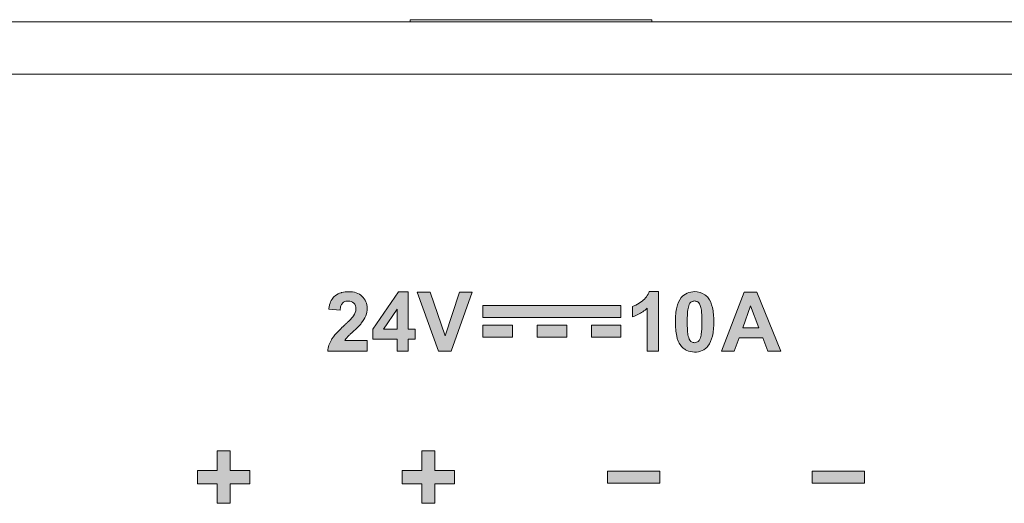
# Model space of a CAD drawing. Header units: millimetres. Extents: x 0 to 420, y 0 to 297.
# Tile 13 of 14: x 342 to 366, y 196 to 208. Entities that reach past the tile are written whole.
import ezdxf

# ---------------------------------------------------------------- set-up
doc = ezdxf.new("R2010")
doc.units = ezdxf.units.MM
doc.layers.get('0').update_dxf_attribs({"linetype": 'CONTINUOUS', "lineweight": 13})

msp = doc.modelspace()

# ---------------------------------------------------------------- hatches: boundary and pattern name
h = msp.add_hatch(color=256)
edge = h.paths.add_edge_path()
edge.add_spline(control_points=[(349.896, 200.224), (349.912, 200.252), (349.931, 200.278), (349.953, 200.302)], knot_values=[0, 0, 0, 0, 0.096503, 0.096503, 0.096503, 0.096503], degree=3, periodic=0)
edge.add_spline(control_points=[(349.953, 200.302), (349.97, 200.321), (349.987, 200.339), (350.006, 200.356)], knot_values=[0, 0, 0, 0, 0.076027, 0.076027, 0.076027, 0.076027], degree=3, periodic=0)
edge.add_spline(control_points=[(350.006, 200.356), (350.024, 200.374), (350.043, 200.392), (350.062, 200.409), (350.063, 200.41)], knot_values=[0, 0, 0, 0, 0.076119, 0.078412, 0.078412, 0.078412, 0.078412], degree=3, periodic=0)
edge.add_spline(control_points=[(350.063, 200.41), (350.083, 200.428), (350.102, 200.446), (350.122, 200.464)], knot_values=[0, 0, 0, 0, 0.080415, 0.080415, 0.080415, 0.080415], degree=3, periodic=0)
edge.add_spline(control_points=[(350.122, 200.464), (350.175, 200.513), (350.239, 200.573), (350.296, 200.639), (350.306, 200.652)], knot_values=[0, 0, 0, 0, 0.215309, 0.262685, 0.262685, 0.262685, 0.262685], degree=3, periodic=0)
edge.add_spline(control_points=[(350.306, 200.652), (350.351, 200.709), (350.392, 200.772), (350.418, 200.839)], knot_values=[0, 0, 0, 0, 0.218666, 0.218666, 0.218666, 0.218666], degree=3, periodic=0)
edge.add_spline(control_points=[(350.418, 200.839), (350.442, 200.898), (350.477, 201.068), (350.382, 201.305), (350.177, 201.421), (349.998, 201.443), (349.878, 201.43), (349.825, 201.416)], knot_values=[0, 0, 0, 0, 0.190986, 0.508117, 0.679849, 0.876085, 1.040304, 1.040304, 1.040304, 1.040304], degree=3, periodic=0)
edge.add_spline(control_points=[(349.825, 201.416), (349.818, 201.415), (349.759, 201.398), (349.701, 201.369), (349.657, 201.336)], knot_values=[0, 0, 0, 0, 0.019491, 0.186292, 0.186292, 0.186292, 0.186292], degree=3, periodic=0)
edge.add_spline(control_points=[(349.657, 201.336), (349.627, 201.313), (349.601, 201.284), (349.581, 201.252)], knot_values=[0, 0, 0, 0, 0.11302, 0.11302, 0.11302, 0.11302], degree=3, periodic=0)
edge.add_spline(control_points=[(349.581, 201.252), (349.553, 201.209), (349.521, 201.135), (349.507, 201.057), (349.503, 201.029)], knot_values=[0, 0, 0, 0, 0.154109, 0.237134, 0.237134, 0.237134, 0.237134], degree=3, periodic=0)
edge.add_spline(control_points=[(349.503, 201.029), (349.502, 201.021), (349.501, 201.012), (349.5, 201.003)], knot_values=[0, 0, 0, 0, 0.026227, 0.026227, 0.026227, 0.026227], degree=3, periodic=0)
edge.add_line((349.5, 201.003), (349.78, 200.975))
edge.add_spline(control_points=[(349.78, 200.975), (349.782, 201.013), (349.788, 201.052), (349.801, 201.088)], knot_values=[0, 0, 0, 0, 0.115593, 0.115593, 0.115593, 0.115593], degree=3, periodic=0)
edge.add_spline(control_points=[(349.801, 201.088), (349.81, 201.111), (349.835, 201.156), (349.893, 201.192), (349.933, 201.201), (349.95, 201.203)], knot_values=[0, 0, 0, 0, 0.073987, 0.14678, 0.197313, 0.197313, 0.197313, 0.197313], degree=3, periodic=0)
edge.add_spline(control_points=[(349.95, 201.203), (349.96, 201.204), (350.019, 201.206), (350.086, 201.189), (350.121, 201.154)], knot_values=[0, 0, 0, 0, 0.030581, 0.179383, 0.179383, 0.179383, 0.179383], degree=3, periodic=0)
edge.add_spline(control_points=[(350.121, 201.154), (350.157, 201.118), (350.191, 200.996), (350.147, 200.887), (350.113, 200.837)], knot_values=[0, 0, 0, 0, 0.152765, 0.335246, 0.335246, 0.335246, 0.335246], degree=3, periodic=0)
edge.add_spline(control_points=[(350.113, 200.837), (350.094, 200.808), (350.07, 200.781), (350.046, 200.755)], knot_values=[0, 0, 0, 0, 0.105752, 0.105752, 0.105752, 0.105752], degree=3, periodic=0)
edge.add_spline(control_points=[(350.046, 200.755), (350.02, 200.729), (349.985, 200.695), (349.95, 200.662), (349.941, 200.654)], knot_values=[0, 0, 0, 0, 0.110782, 0.145791, 0.145791, 0.145791, 0.145791], degree=3, periodic=0)
edge.add_spline(control_points=[(349.941, 200.654), (349.921, 200.634), (349.901, 200.615), (349.881, 200.596)], knot_values=[0, 0, 0, 0, 0.083189, 0.083189, 0.083189, 0.083189], degree=3, periodic=0)
edge.add_spline(control_points=[(349.881, 200.596), (349.844, 200.561), (349.807, 200.526), (349.771, 200.49)], knot_values=[0, 0, 0, 0, 0.152882, 0.152882, 0.152882, 0.152882], degree=3, periodic=0)
edge.add_spline(control_points=[(349.771, 200.49), (349.716, 200.435), (349.643, 200.356), (349.581, 200.269), (349.566, 200.244)], knot_values=[0, 0, 0, 0, 0.233715, 0.320909, 0.320909, 0.320909, 0.320909], degree=3, periodic=0)
edge.add_spline(control_points=[(349.566, 200.244), (349.516, 200.159), (349.481, 200.061), (349.471, 199.963)], knot_values=[0, 0, 0, 0, 0.297036, 0.297036, 0.297036, 0.297036], degree=3, periodic=0)
edge.add_line((349.471, 199.963), (350.453, 199.963))
edge.add_line((350.453, 199.963), (350.453, 200.224))
edge.add_line((350.453, 200.224), (349.896, 200.224))
edge = h.paths.add_edge_path()
edge.add_spline(control_points=[(358.249, 201.288), (358.194, 201.219), (358.141, 201.08), (358.109, 200.875), (358.102, 200.689), (358.108, 200.505), (358.136, 200.304), (358.184, 200.168), (358.236, 200.103)], knot_values=[0, 0, 0, 0, 0.263933, 0.430153, 0.623365, 0.818751, 0.98355, 1.233082, 1.233082, 1.233082, 1.233082], degree=3, periodic=0)
edge.add_spline(control_points=[(358.236, 200.103), (358.261, 200.07), (358.291, 200.041), (358.325, 200.017)], knot_values=[0, 0, 0, 0, 0.123704, 0.123704, 0.123704, 0.123704], degree=3, periodic=0)
edge.add_spline(control_points=[(358.325, 200.017), (358.344, 200.002), (358.422, 199.955), (358.58, 199.926), (358.774, 199.958), (358.876, 200.04), (358.914, 200.088)], knot_values=[0, 0, 0, 0, 0.073506, 0.271618, 0.465049, 0.647013, 0.647013, 0.647013, 0.647013], degree=3, periodic=0)
edge.add_spline(control_points=[(358.914, 200.088), (358.968, 200.157), (359.022, 200.297), (359.054, 200.502), (359.061, 200.687), (359.054, 200.873), (359.022, 201.078), (358.969, 201.217), (358.915, 201.285)], knot_values=[0, 0, 0, 0, 0.264247, 0.430892, 0.625051, 0.819232, 0.98577, 1.248509, 1.248509, 1.248509, 1.248509], degree=3, periodic=0)
edge.add_spline(control_points=[(358.915, 201.285), (358.894, 201.313), (358.867, 201.336), (358.839, 201.356)], knot_values=[0, 0, 0, 0, 0.103826, 0.103826, 0.103826, 0.103826], degree=3, periodic=0)
edge.add_spline(control_points=[(358.839, 201.356), (358.765, 201.408), (358.671, 201.438), (358.581, 201.438)], knot_values=[0, 0, 0, 0, 0.270317, 0.270317, 0.270317, 0.270317], degree=3, periodic=0)
edge.add_spline(control_points=[(358.581, 201.438), (358.46, 201.438), (358.324, 201.383), (358.249, 201.288)], knot_values=[0, 0, 0, 0, 0.364982, 0.364982, 0.364982, 0.364982], degree=3, periodic=0)
edge = h.paths.add_edge_path(flags=16)
edge.add_spline(control_points=[(358.722, 201.093), (358.728, 201.077), (358.733, 201.06), (358.738, 201.043)], knot_values=[0, 0, 0, 0, 0.052739, 0.052739, 0.052739, 0.052739], degree=3, periodic=0)
edge.add_spline(control_points=[(358.738, 201.043), (358.75, 200.998), (358.757, 200.918), (358.763, 200.8), (358.764, 200.687), (358.763, 200.574), (358.756, 200.451), (358.747, 200.368), (358.734, 200.321)], knot_values=[0, 0, 0, 0, 0.138541, 0.237584, 0.356703, 0.476736, 0.578041, 0.725389, 0.725389, 0.725389, 0.725389], degree=3, periodic=0)
edge.add_spline(control_points=[(358.734, 200.321), (358.723, 200.278), (358.707, 200.232), (358.672, 200.204)], knot_values=[0, 0, 0, 0, 0.132231, 0.132231, 0.132231, 0.132231], degree=3, periodic=0)
edge.add_spline(control_points=[(358.672, 200.204), (358.647, 200.183), (358.603, 200.167), (358.559, 200.172), (358.549, 200.175)], knot_values=[0, 0, 0, 0, 0.096822, 0.129598, 0.129598, 0.129598, 0.129598], degree=3, periodic=0)
edge.add_spline(control_points=[(358.549, 200.175), (358.528, 200.18), (358.507, 200.19), (358.491, 200.203)], knot_values=[0, 0, 0, 0, 0.0647, 0.0647, 0.0647, 0.0647], degree=3, periodic=0)
edge.add_spline(control_points=[(358.491, 200.203), (358.453, 200.234), (358.438, 200.285), (358.425, 200.332)], knot_values=[0, 0, 0, 0, 0.144676, 0.144676, 0.144676, 0.144676], degree=3, periodic=0)
edge.add_spline(control_points=[(358.425, 200.332), (358.413, 200.377), (358.405, 200.456), (358.4, 200.575), (358.398, 200.688), (358.4, 200.801), (358.406, 200.924), (358.415, 201.007), (358.428, 201.055)], knot_values=[0, 0, 0, 0, 0.138563, 0.237706, 0.357025, 0.476923, 0.578316, 0.726376, 0.726376, 0.726376, 0.726376], degree=3, periodic=0)
edge.add_spline(control_points=[(358.428, 201.055), (358.439, 201.098), (358.456, 201.144), (358.49, 201.172)], knot_values=[0, 0, 0, 0, 0.132312, 0.132312, 0.132312, 0.132312], degree=3, periodic=0)
edge.add_spline(control_points=[(358.49, 201.172), (358.499, 201.179), (358.508, 201.185), (358.518, 201.189)], knot_values=[0, 0, 0, 0, 0.032971, 0.032971, 0.032971, 0.032971], degree=3, periodic=0)
edge.add_spline(control_points=[(358.518, 201.189), (358.528, 201.194), (358.539, 201.198), (358.55, 201.201)], knot_values=[0, 0, 0, 0, 0.033784, 0.033784, 0.033784, 0.033784], degree=3, periodic=0)
edge.add_spline(control_points=[(358.55, 201.201), (358.56, 201.203), (358.571, 201.205), (358.581, 201.205)], knot_values=[0, 0, 0, 0, 0.031839, 0.031839, 0.031839, 0.031839], degree=3, periodic=0)
edge.add_spline(control_points=[(358.581, 201.205), (358.592, 201.205), (358.602, 201.203), (358.613, 201.201)], knot_values=[0, 0, 0, 0, 0.031614, 0.031614, 0.031614, 0.031614], degree=3, periodic=0)
edge.add_spline(control_points=[(358.613, 201.201), (358.624, 201.198), (358.634, 201.194), (358.644, 201.189)], knot_values=[0, 0, 0, 0, 0.033522, 0.033522, 0.033522, 0.033522], degree=3, periodic=0)
edge.add_spline(control_points=[(358.644, 201.189), (358.654, 201.185), (358.663, 201.179), (358.672, 201.172)], knot_values=[0, 0, 0, 0, 0.032664, 0.032664, 0.032664, 0.032664], degree=3, periodic=0)
edge.add_spline(control_points=[(358.672, 201.172), (358.696, 201.152), (358.711, 201.122), (358.722, 201.093)], knot_values=[0, 0, 0, 0, 0.093498, 0.093498, 0.093498, 0.093498], degree=3, periodic=0)
edge = h.paths.add_edge_path()
edge.add_spline(control_points=[(357.297, 200.939), (357.334, 200.965), (357.37, 200.993), (357.403, 201.024)], knot_values=[0, 0, 0, 0, 0.135539, 0.135539, 0.135539, 0.135539], degree=3, periodic=0)
edge.add_line((357.403, 201.024), (357.403, 199.963))
edge.add_line((357.403, 199.963), (357.684, 199.963))
edge.add_line((357.684, 199.963), (357.684, 201.438))
edge.add_line((357.684, 201.438), (357.456, 201.438))
edge.add_spline(control_points=[(357.456, 201.438), (357.423, 201.345), (357.356, 201.263), (357.278, 201.203)], knot_values=[0, 0, 0, 0, 0.294145, 0.294145, 0.294145, 0.294145], degree=3, periodic=0)
edge.add_spline(control_points=[(357.278, 201.203), (357.229, 201.164), (357.176, 201.128), (357.12, 201.1)], knot_values=[0, 0, 0, 0, 0.189118, 0.189118, 0.189118, 0.189118], degree=3, periodic=0)
edge.add_spline(control_points=[(357.12, 201.1), (357.094, 201.087), (357.067, 201.076), (357.039, 201.066)], knot_values=[0, 0, 0, 0, 0.087621, 0.087621, 0.087621, 0.087621], degree=3, periodic=0)
edge.add_line((357.039, 201.066), (357.039, 200.811))
edge.add_spline(control_points=[(357.039, 200.811), (357.085, 200.826), (357.13, 200.844), (357.174, 200.866)], knot_values=[0, 0, 0, 0, 0.145561, 0.145561, 0.145561, 0.145561], degree=3, periodic=0)
edge.add_spline(control_points=[(357.174, 200.866), (357.216, 200.887), (357.258, 200.912), (357.297, 200.939)], knot_values=[0, 0, 0, 0, 0.143372, 0.143372, 0.143372, 0.143372], degree=3, periodic=0)
h.paths.add_polyline_path([(351.466, 201.433), (351.23, 201.433), (350.595, 200.503), (350.595, 200.259), (351.194, 200.259), (351.194, 199.963), (351.466, 199.963), (351.466, 200.259), (351.647, 200.259), (351.647, 200.504), (351.466, 200.504)])
h.paths.add_polyline_path([(352.016, 201.428), (351.696, 201.428), (352.219, 199.963), (352.539, 199.963), (353.06, 201.428), (352.746, 201.428), (352.387, 200.344)])
h.paths.add_polyline_path([(360.129, 201.428), (359.813, 201.428), (359.249, 199.963), (359.566, 199.963), (359.686, 200.295), (360.274, 200.295), (360.4, 199.963), (360.72, 199.963)])
h.paths.add_polyline_path([(356.754, 201.095), (353.326, 201.095), (353.326, 200.795), (356.754, 200.795)])
h.paths.add_polyline_path([(354.062, 200.605), (353.326, 200.605), (353.326, 200.305), (354.062, 200.305)])
h.paths.add_polyline_path([(355.408, 200.605), (354.672, 200.605), (354.672, 200.305), (355.408, 200.305)])
h.paths.add_polyline_path([(356.754, 200.605), (356.018, 200.605), (356.018, 200.305), (356.754, 200.305)])
h.paths.add_polyline_path([(360.177, 200.543), (359.776, 200.543), (359.972, 201.087)], flags=16)
h.paths.add_polyline_path([(351.194, 200.504), (350.856, 200.504), (351.194, 201.004)], flags=17)
h.paths.add_polyline_path([(352.133, 197.486), (351.809, 197.486), (351.809, 197.002), (351.322, 197.002), (351.322, 196.669), (351.809, 196.669), (351.809, 196.186), (352.133, 196.186), (352.133, 196.669), (352.622, 196.669), (352.622, 197.002), (352.133, 197.002)])
h.paths.add_polyline_path([(347.053, 197.486), (346.729, 197.486), (346.729, 197.002), (346.242, 197.002), (346.242, 196.669), (346.729, 196.669), (346.729, 196.186), (347.053, 196.186), (347.053, 196.669), (347.542, 196.669), (347.542, 197.002), (347.053, 197.002)])
h.paths.add_polyline_path([(357.721, 196.986), (356.421, 196.986), (356.421, 196.686), (357.721, 196.686)])
h.paths.add_polyline_path([(362.801, 196.986), (361.501, 196.986), (361.501, 196.686), (362.801, 196.686)])

# ---------------------------------------------------------------- linework, layer by layer
at = {"linetype": 'Continuous'}
for p, q in [((312.021, 208.134), (397.021, 208.134)), ((351.521, 208.134), (351.521, 208.184)), ((351.521, 208.184), (357.521, 208.184)), ((357.521, 208.134), (357.521, 208.184))]:
    msp.add_line(p, q, dxfattribs=at)
for p, q in [((313.221, 206.835), (395.821, 206.835)), ((351.23, 201.433), (350.595, 200.503)), ((351.466, 201.433), (351.23, 201.433)), ((351.466, 200.504), (351.466, 201.433)), ((351.696, 201.428), (352.219, 199.963)), ((352.016, 201.428), (351.696, 201.428)), ((352.387, 200.344), (352.016, 201.428)), ((352.746, 201.428), (352.387, 200.344)), ((352.539, 199.963), (353.06, 201.428)), ((353.06, 201.428), (352.746, 201.428)), ((357.684, 201.438), (357.456, 201.438)), ((357.684, 199.963), (357.684, 201.438)), ((359.813, 201.428), (359.249, 199.963)), ((360.129, 201.428), (359.813, 201.428)), ((360.72, 199.963), (360.129, 201.428)), ((349.5, 201.003), (349.78, 200.975)), ((350.856, 200.504), (351.194, 201.004)), ((351.194, 201.004), (351.194, 200.504)), ((353.326, 201.095), (353.326, 200.795)), ((356.754, 201.095), (353.326, 201.095)), ((356.754, 200.795), (356.754, 201.095)), ((357.039, 201.066), (357.039, 200.811)), ((357.403, 201.024), (357.403, 199.963)), ((359.776, 200.543), (359.972, 201.087)), ((359.972, 201.087), (360.177, 200.543)), ((353.326, 200.795), (356.754, 200.795)), ((350.595, 200.503), (350.595, 200.259)), ((351.194, 200.504), (350.856, 200.504)), ((351.647, 200.504), (351.466, 200.504)), ((351.647, 200.259), (351.647, 200.504)), ((353.326, 200.605), (353.326, 200.305)), ((354.062, 200.605), (353.326, 200.605)), ((354.062, 200.305), (354.062, 200.605)), ((354.672, 200.605), (354.672, 200.305)), ((355.408, 200.605), (354.672, 200.605)), ((355.408, 200.305), (355.408, 200.605)), ((356.018, 200.605), (356.018, 200.305)), ((356.754, 200.605), (356.018, 200.605)), ((356.754, 200.305), (356.754, 200.605)), ((360.177, 200.543), (359.776, 200.543)), ((350.595, 200.259), (351.194, 200.259)), ((351.194, 200.259), (351.194, 199.963)), ((351.466, 199.963), (351.466, 200.259)), ((351.466, 200.259), (351.647, 200.259)), ((353.326, 200.305), (354.062, 200.305)), ((354.672, 200.305), (355.408, 200.305)), ((356.018, 200.305), (356.754, 200.305)), ((359.566, 199.963), (359.686, 200.295)), ((359.686, 200.295), (360.274, 200.295)), ((360.274, 200.295), (360.4, 199.963)), ((350.453, 200.224), (349.896, 200.224)), ((350.453, 199.963), (350.453, 200.224)), ((349.471, 199.963), (350.453, 199.963)), ((351.194, 199.963), (351.466, 199.963)), ((352.219, 199.963), (352.539, 199.963)), ((357.403, 199.963), (357.684, 199.963)), ((359.249, 199.963), (359.566, 199.963)), ((360.4, 199.963), (360.72, 199.963)), ((346.729, 197.486), (346.729, 197.002)), ((347.053, 197.486), (346.729, 197.486)), ((347.053, 197.002), (347.053, 197.486)), ((351.809, 197.486), (351.809, 197.002)), ((352.133, 197.486), (351.809, 197.486)), ((352.133, 197.002), (352.133, 197.486)), ((346.242, 197.002), (346.242, 196.669)), ((346.729, 197.002), (346.242, 197.002)), ((347.542, 197.002), (347.053, 197.002)), ((347.542, 196.669), (347.542, 197.002)), ((351.322, 197.002), (351.322, 196.669)), ((351.809, 197.002), (351.322, 197.002)), ((352.622, 197.002), (352.133, 197.002)), ((352.622, 196.669), (352.622, 197.002)), ((356.421, 196.986), (356.421, 196.686)), ((357.721, 196.986), (356.421, 196.986)), ((357.721, 196.686), (357.721, 196.986)), ((361.501, 196.986), (361.501, 196.686)), ((362.801, 196.986), (361.501, 196.986)), ((362.801, 196.686), (362.801, 196.986)), ((346.242, 196.669), (346.729, 196.669)), ((346.729, 196.669), (346.729, 196.186)), ((347.053, 196.186), (347.053, 196.669)), ((347.053, 196.669), (347.542, 196.669)), ((351.322, 196.669), (351.809, 196.669)), ((351.809, 196.669), (351.809, 196.186)), ((352.133, 196.186), (352.133, 196.669)), ((352.133, 196.669), (352.622, 196.669)), ((356.421, 196.686), (357.721, 196.686)), ((361.501, 196.686), (362.801, 196.686)), ((346.729, 196.186), (347.053, 196.186)), ((351.809, 196.186), (352.133, 196.186))]:
    msp.add_line(p, q)
for points, knots in [([(349.581, 201.252), (349.553, 201.209), (349.521, 201.135), (349.507, 201.057), (349.503, 201.029)], [0, 0, 0, 0, 0.1541093, 0.2371341, 0.2371341, 0.2371341, 0.2371341]), ([(349.825, 201.416), (349.818, 201.415), (349.759, 201.398), (349.701, 201.369), (349.657, 201.336)], [0, 0, 0, 0, 0.0194907, 0.1862923, 0.1862923, 0.1862923, 0.1862923]), ([(350.418, 200.839), (350.442, 200.898), (350.477, 201.068), (350.382, 201.305), (350.177, 201.421), (349.998, 201.443), (349.878, 201.43), (349.825, 201.416)], [0, 0, 0, 0, 0.190986, 0.508117, 0.679849, 0.876085, 1.040304, 1.040304, 1.040304, 1.040304]), ([(358.249, 201.288), (358.194, 201.219), (358.141, 201.08), (358.109, 200.875), (358.102, 200.689), (358.108, 200.505), (358.136, 200.304), (358.184, 200.168), (358.236, 200.103)], [0, 0, 0, 0, 0.263933, 0.430153, 0.623365, 0.818751, 0.98355, 1.233082, 1.233082, 1.233082, 1.233082]), ([(358.914, 200.088), (358.968, 200.157), (359.022, 200.297), (359.054, 200.502), (359.061, 200.687), (359.054, 200.873), (359.022, 201.078), (358.969, 201.217), (358.915, 201.285)], [0, 0, 0, 0, 0.264247, 0.430892, 0.625051, 0.819232, 0.98577, 1.248509, 1.248509, 1.248509, 1.248509]), ([(349.801, 201.088), (349.81, 201.111), (349.835, 201.156), (349.893, 201.192), (349.933, 201.201), (349.95, 201.203)], [0, 0, 0, 0, 0.0739868, 0.1467796, 0.1973127, 0.1973127, 0.1973127, 0.1973127]), ([(349.95, 201.203), (349.96, 201.204), (350.019, 201.206), (350.086, 201.189), (350.121, 201.154)], [0, 0, 0, 0, 0.0305807, 0.1793827, 0.1793827, 0.1793827, 0.1793827]), ([(350.121, 201.154), (350.157, 201.118), (350.191, 200.996), (350.147, 200.887), (350.113, 200.837)], [0, 0, 0, 0, 0.1527651, 0.3352464, 0.3352464, 0.3352464, 0.3352464]), ([(358.425, 200.332), (358.413, 200.377), (358.405, 200.456), (358.4, 200.575), (358.398, 200.688), (358.4, 200.801), (358.406, 200.924), (358.415, 201.007), (358.428, 201.055)], [0, 0, 0, 0, 0.1385628, 0.2377063, 0.3570252, 0.4769229, 0.5783164, 0.7263756, 0.7263756, 0.7263756, 0.7263756]), ([(358.738, 201.043), (358.75, 200.998), (358.757, 200.918), (358.763, 200.8), (358.764, 200.687), (358.763, 200.574), (358.756, 200.451), (358.747, 200.368), (358.734, 200.321)], [0, 0, 0, 0, 0.1385413, 0.2375836, 0.3567034, 0.4767361, 0.5780414, 0.7253891, 0.7253891, 0.7253891, 0.7253891]), ([(350.046, 200.755), (350.02, 200.729), (349.985, 200.695), (349.95, 200.662), (349.941, 200.654)], [0, 0, 0, 0, 0.110782, 0.1457909, 0.1457909, 0.1457909, 0.1457909]), ([(349.771, 200.49), (349.716, 200.435), (349.643, 200.356), (349.581, 200.269), (349.566, 200.244)], [0, 0, 0, 0, 0.2337149, 0.320909, 0.320909, 0.320909, 0.320909]), ([(350.122, 200.464), (350.175, 200.513), (350.239, 200.573), (350.296, 200.639), (350.306, 200.652)], [0, 0, 0, 0, 0.2153089, 0.262685, 0.262685, 0.262685, 0.262685]), ([(350.006, 200.356), (350.024, 200.374), (350.043, 200.392), (350.062, 200.409), (350.063, 200.41)], [0, 0, 0, 0, 0.07611874, 0.0784124, 0.0784124, 0.0784124, 0.0784124]), ([(358.325, 200.017), (358.344, 200.002), (358.422, 199.955), (358.58, 199.926), (358.774, 199.958), (358.876, 200.04), (358.914, 200.088)], [0, 0, 0, 0, 0.0735061, 0.2716177, 0.4650494, 0.6470134, 0.6470134, 0.6470134, 0.6470134]), ([(358.672, 200.204), (358.647, 200.183), (358.603, 200.167), (358.559, 200.172), (358.549, 200.175)], [0, 0, 0, 0, 0.0968221, 0.1295981, 0.1295981, 0.1295981, 0.1295981])]:
    msp.add_open_spline(points, degree=3, knots=knots)
for points in [[(349.657, 201.336), (349.627, 201.313), (349.601, 201.284), (349.581, 201.252)], [(357.456, 201.438), (357.423, 201.345), (357.356, 201.263), (357.278, 201.203)], [(358.581, 201.438), (358.46, 201.438), (358.324, 201.383), (358.249, 201.288)], [(358.839, 201.356), (358.765, 201.408), (358.671, 201.438), (358.581, 201.438)], [(358.915, 201.285), (358.894, 201.313), (358.867, 201.336), (358.839, 201.356)], [(349.503, 201.029), (349.502, 201.021), (349.501, 201.012), (349.5, 201.003)], [(349.78, 200.975), (349.782, 201.013), (349.788, 201.052), (349.801, 201.088)], [(357.12, 201.1), (357.094, 201.087), (357.067, 201.076), (357.039, 201.066)], [(357.278, 201.203), (357.229, 201.164), (357.176, 201.128), (357.12, 201.1)], [(357.297, 200.939), (357.334, 200.965), (357.37, 200.993), (357.403, 201.024)], [(358.428, 201.055), (358.439, 201.098), (358.456, 201.144), (358.49, 201.172)], [(358.49, 201.172), (358.499, 201.179), (358.508, 201.185), (358.518, 201.189)], [(358.518, 201.189), (358.528, 201.194), (358.539, 201.198), (358.55, 201.201)], [(358.55, 201.201), (358.56, 201.203), (358.571, 201.205), (358.581, 201.205)], [(358.581, 201.205), (358.592, 201.205), (358.602, 201.203), (358.613, 201.201)], [(358.613, 201.201), (358.624, 201.198), (358.634, 201.194), (358.644, 201.189)], [(358.644, 201.189), (358.654, 201.185), (358.663, 201.179), (358.672, 201.172)], [(358.672, 201.172), (358.696, 201.152), (358.711, 201.122), (358.722, 201.093)], [(358.722, 201.093), (358.728, 201.077), (358.733, 201.06), (358.738, 201.043)], [(350.113, 200.837), (350.094, 200.808), (350.07, 200.781), (350.046, 200.755)], [(350.306, 200.652), (350.351, 200.709), (350.392, 200.772), (350.418, 200.839)], [(357.039, 200.811), (357.085, 200.826), (357.13, 200.844), (357.174, 200.866)], [(357.174, 200.866), (357.216, 200.887), (357.258, 200.912), (357.297, 200.939)], [(349.881, 200.596), (349.844, 200.561), (349.807, 200.526), (349.771, 200.49)], [(349.941, 200.654), (349.921, 200.634), (349.901, 200.615), (349.881, 200.596)], [(349.566, 200.244), (349.516, 200.159), (349.481, 200.061), (349.471, 199.963)], [(349.896, 200.224), (349.912, 200.252), (349.931, 200.278), (349.953, 200.302)], [(349.953, 200.302), (349.97, 200.321), (349.987, 200.339), (350.006, 200.356)], [(350.063, 200.41), (350.083, 200.428), (350.102, 200.446), (350.122, 200.464)], [(358.491, 200.203), (358.453, 200.234), (358.438, 200.285), (358.425, 200.332)], [(358.734, 200.321), (358.723, 200.278), (358.707, 200.232), (358.672, 200.204)], [(358.236, 200.103), (358.261, 200.07), (358.291, 200.041), (358.325, 200.017)], [(358.549, 200.175), (358.528, 200.18), (358.507, 200.19), (358.491, 200.203)]]:
    msp.add_open_spline(points, degree=3)

doc.saveas('drawing.dxf')
